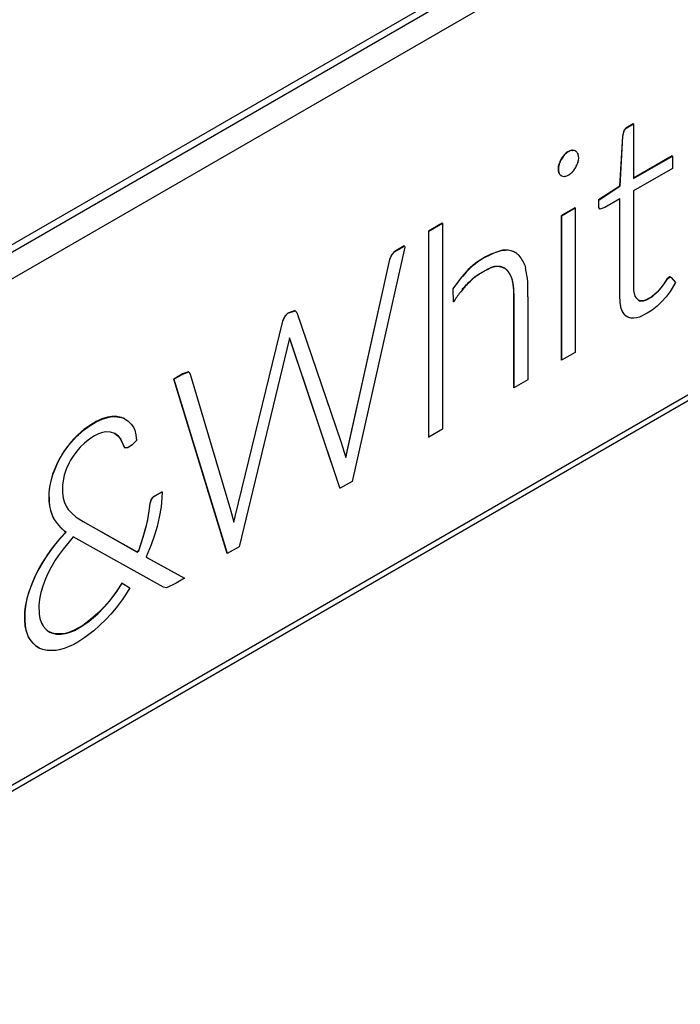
# Model space of a CAD drawing. Header units: millimetres. Extents: x 0 to 287, y 0 to 200.
# Tile 41 of 45: x 275.74 to 277.74, y 111.18 to 114.16. Entities that reach past the tile are written whole.
import ezdxf

# ---------------------------------------------------------------- set-up
doc = ezdxf.new("R2010")
doc.units = ezdxf.units.MM
doc.layers.add('134.135_BW4_CTM-', color=7, linetype='Continuous')
doc.layers.add('Standard', color=7, linetype='Continuous')

# ---------------------------------------------------------------- blocks, each defined once
blk = doc.blocks.new('SE')
at = {"layer": '134.135_BW4_CTM-', "color": 7, "linetype": 'Continuous'}
for p, q in [((282.0553, 117.1363), (273.6902, 112.3068)), ((273.7223, 112.3037), (281.6207, 116.8638)), ((273.7581, 112.2431), (281.6558, 116.8028)), ((281.6558, 115.2695), (273.7581, 110.7098)), ((273.7472, 110.6865), (281.6456, 115.2467)), ((277.5727, 113.8287), (277.5669, 113.8219)), ((277.5676, 113.8215), (277.5734, 113.8282)), ((277.5949, 113.8416), (277.5727, 113.8287)), ((277.5734, 113.8282), (277.5727, 113.8287)), ((277.5734, 113.8282), (277.5956, 113.8412)), ((277.5956, 113.8412), (277.5949, 113.8416)), ((277.5956, 113.8412), (277.5956, 113.6764)), ((277.5625, 113.8043), (277.554, 113.6534)), ((277.5547, 113.653), (277.5632, 113.8039)), ((277.5669, 113.8219), (277.5625, 113.8043)), ((277.5632, 113.8039), (277.5625, 113.8043)), ((277.5632, 113.8039), (277.5676, 113.8215)), ((277.5676, 113.8215), (277.5669, 113.8219)), ((277.3766, 113.7346), (277.3761, 113.7339)), ((277.3769, 113.7335), (277.3761, 113.7339)), ((277.377, 113.7354), (277.3766, 113.7346)), ((277.3773, 113.7342), (277.3766, 113.7346)), ((277.3769, 113.7335), (277.3773, 113.7342)), ((277.3777, 113.735), (277.377, 113.7354)), ((277.3773, 113.7342), (277.3777, 113.735)), ((277.3862, 113.7478), (277.3857, 113.7472)), ((277.3864, 113.7468), (277.3857, 113.7472)), ((277.3873, 113.7491), (277.3862, 113.7478)), ((277.3869, 113.7474), (277.3862, 113.7478)), ((277.3864, 113.7468), (277.3869, 113.7474)), ((277.3869, 113.7474), (277.3881, 113.7486)), ((277.3881, 113.7486), (277.3873, 113.7491)), ((277.4099, 113.7615), (277.4088, 113.7615)), ((277.4095, 113.761), (277.4088, 113.7615)), ((277.4095, 113.761), (277.4107, 113.7611)), ((277.4105, 113.7616), (277.4099, 113.7615)), ((277.4107, 113.7611), (277.4099, 113.7615)), ((277.4112, 113.7612), (277.4105, 113.7616)), ((277.4107, 113.7611), (277.4112, 113.7612)), ((277.4196, 113.7595), (277.4192, 113.7598)), ((277.4199, 113.7594), (277.4192, 113.7598)), ((277.4204, 113.7591), (277.4196, 113.7595)), ((277.4199, 113.7594), (277.4204, 113.7591)), ((277.4204, 113.7591), (277.4208, 113.7589)), ((277.4268, 113.7522), (277.4271, 113.7517)), ((277.4271, 113.7517), (277.4273, 113.7512)), ((277.7125, 113.7446), (277.5956, 113.6772)), ((277.5956, 113.6764), (277.7132, 113.7442)), ((277.7132, 113.7442), (277.7125, 113.7446)), ((277.7132, 113.7442), (277.7132, 113.7063)), ((277.3699, 113.7194), (277.3697, 113.7186)), ((277.3704, 113.7182), (277.3697, 113.7186)), ((277.3702, 113.7202), (277.3699, 113.7194)), ((277.3707, 113.719), (277.3699, 113.7194)), ((277.3709, 113.7198), (277.3702, 113.7202)), ((277.3704, 113.7182), (277.3707, 113.719)), ((277.3707, 113.719), (277.3709, 113.7198)), ((277.4204, 113.7094), (277.42, 113.7086)), ((277.4208, 113.7101), (277.4204, 113.7094)), ((277.427, 113.7241), (277.4268, 113.7234)), ((277.4273, 113.7249), (277.427, 113.7241)), ((277.7132, 113.7063), (277.5956, 113.6384)), ((277.3697, 113.6926), (277.37, 113.6921)), ((277.3704, 113.6922), (277.3697, 113.6926)), ((277.37, 113.6921), (277.3702, 113.6916)), ((277.3707, 113.6917), (277.37, 113.6921)), ((277.3709, 113.6912), (277.3702, 113.6916)), ((277.3707, 113.6917), (277.3704, 113.6922)), ((277.3709, 113.6912), (277.3707, 113.6917)), ((277.3761, 113.6851), (277.3765, 113.6849)), ((277.3768, 113.6847), (277.3761, 113.6851)), ((277.3772, 113.6845), (277.3765, 113.6849)), ((277.3772, 113.6845), (277.3768, 113.6847)), ((277.3777, 113.6842), (277.3772, 113.6845)), ((277.3869, 113.6824), (277.3864, 113.6824)), ((277.3875, 113.6825), (277.3869, 113.6824)), ((277.4107, 113.6962), (277.4101, 113.6956)), ((277.4112, 113.6968), (277.4107, 113.6962)), ((277.554, 113.6534), (277.49, 113.6112)), ((277.4907, 113.6108), (277.5547, 113.653)), ((277.5547, 113.653), (277.554, 113.6534)), ((277.5538, 113.6143), (277.5087, 113.5883)), ((277.5538, 113.3226), (277.5538, 113.6143)), ((277.5956, 113.6384), (277.596, 113.337)), ((277.4183, 113.5877), (277.3774, 113.5641)), ((277.3781, 113.5636), (277.419, 113.5873)), ((277.419, 113.5873), (277.4183, 113.5877)), ((277.419, 113.5873), (277.419, 113.1497)), ((277.49, 113.6112), (277.4901, 113.5888)), ((277.4907, 113.6108), (277.49, 113.6112)), ((277.4901, 113.5888), (277.4931, 113.5841)), ((277.4908, 113.5884), (277.4901, 113.5888)), ((277.4908, 113.5884), (277.4907, 113.6108)), ((277.4938, 113.5837), (277.4908, 113.5884)), ((277.4938, 113.5837), (277.4931, 113.5841)), ((277.5087, 113.5883), (277.4938, 113.5837)), ((277.5531, 113.6139), (277.5531, 113.3231)), ((277.3774, 113.5641), (277.3774, 113.1265)), ((277.3781, 113.5636), (277.3774, 113.5641)), ((277.3781, 113.1261), (277.3781, 113.5636)), ((277.0169, 113.541), (276.975, 113.5169)), ((276.9758, 113.5165), (277.0176, 113.5406)), ((277.0176, 113.5406), (277.0169, 113.541)), ((277.0176, 113.5406), (277.0176, 112.9174)), ((276.975, 113.5169), (276.975, 112.8936)), ((276.9758, 113.5165), (276.975, 113.5169)), ((276.9758, 112.8932), (276.9758, 113.5165)), ((276.9039, 113.468), (276.7436, 112.7593)), ((276.9017, 113.472), (276.8711, 113.4545)), ((276.8718, 113.4541), (276.9024, 113.4716)), ((276.9024, 113.4716), (276.9017, 113.472)), ((276.9024, 113.4716), (276.9039, 113.468)), ((276.8637, 113.4466), (276.8569, 113.4313)), ((276.8576, 113.4308), (276.8644, 113.4462)), ((276.8711, 113.4545), (276.8637, 113.4466)), ((276.8644, 113.4462), (276.8637, 113.4466)), ((276.8644, 113.4462), (276.8718, 113.4541)), ((276.8718, 113.4541), (276.8711, 113.4545)), ((277.203, 113.4593), (277.199, 113.4589)), ((277.1997, 113.4585), (277.199, 113.4589)), ((277.1997, 113.4585), (277.2037, 113.4589)), ((277.207, 113.4597), (277.203, 113.4593)), ((277.2037, 113.4589), (277.203, 113.4593)), ((277.2037, 113.4589), (277.2077, 113.4593)), ((277.2077, 113.4593), (277.207, 113.4597)), ((277.2411, 113.4506), (277.2404, 113.451)), ((277.2411, 113.4506), (277.2438, 113.4485)), ((277.2438, 113.4485), (277.2464, 113.4464)), ((276.8569, 113.4313), (276.7284, 112.8507)), ((276.7291, 112.8502), (276.8576, 113.4308)), ((276.8576, 113.4308), (276.8569, 113.4313)), ((277.2663, 113.4142), (277.2676, 113.4099)), ((277.2676, 113.4099), (277.269, 113.4056)), ((277.0771, 113.3795), (277.0714, 113.3725)), ((277.0721, 113.3721), (277.0778, 113.3791)), ((277.0778, 113.3791), (277.0771, 113.3795)), ((277.2074, 113.4035), (277.2097, 113.4015)), ((277.2081, 113.4031), (277.2074, 113.4035)), ((277.2104, 113.4011), (277.2081, 113.4031)), ((277.2097, 113.4015), (277.2126, 113.399)), ((277.2104, 113.4011), (277.2097, 113.4015)), ((277.2133, 113.3986), (277.2104, 113.4011)), ((277.2133, 113.3986), (277.2126, 113.399)), ((277.7041, 113.3783), (277.697, 113.3715)), ((277.6977, 113.3711), (277.7048, 113.3779)), ((277.7088, 113.3772), (277.7041, 113.3783)), ((277.7048, 113.3779), (277.7041, 113.3783)), ((277.7048, 113.3779), (277.7095, 113.3768)), ((277.7095, 113.3768), (277.7088, 113.3772)), ((277.7095, 113.3768), (277.7226, 113.361)), ((277.0696, 113.3703), (277.0492, 113.3426)), ((277.0499, 113.3422), (277.0703, 113.3699)), ((277.0714, 113.3725), (277.0696, 113.3703)), ((277.0703, 113.3699), (277.0696, 113.3703)), ((277.0703, 113.3699), (277.0721, 113.3721)), ((277.0721, 113.3721), (277.0714, 113.3725)), ((277.683, 113.3513), (277.667, 113.3322)), ((277.6677, 113.3318), (277.6837, 113.3508)), ((277.6946, 113.3682), (277.683, 113.3513)), ((277.6837, 113.3508), (277.683, 113.3513)), ((277.6837, 113.3508), (277.6953, 113.3678)), ((277.697, 113.3715), (277.6946, 113.3682)), ((277.6953, 113.3678), (277.6946, 113.3682)), ((277.6953, 113.3678), (277.6977, 113.3711)), ((277.6977, 113.3711), (277.697, 113.3715)), ((277.7226, 113.361), (277.7064, 113.3342)), ((277.0492, 113.3426), (277.0498, 113.303)), ((277.0499, 113.3422), (277.0492, 113.3426)), ((277.0505, 113.3026), (277.0499, 113.3422)), ((277.0725, 113.3332), (277.071, 113.3313)), ((277.0776, 113.3397), (277.0725, 113.3332)), ((277.2757, 113.3182), (277.2757, 113.2835)), ((277.5531, 113.3231), (277.5544, 113.3006)), ((277.5538, 113.3226), (277.5531, 113.3231)), ((277.5551, 113.3002), (277.5538, 113.3226)), ((277.596, 113.337), (277.6, 113.3204)), ((277.6, 113.3204), (277.6025, 113.3159)), ((277.6517, 113.3188), (277.6341, 113.3089)), ((277.6348, 113.3085), (277.6524, 113.3184)), ((277.667, 113.3322), (277.6517, 113.3188)), ((277.6524, 113.3184), (277.6517, 113.3188)), ((277.6524, 113.3184), (277.6677, 113.3318)), ((277.6677, 113.3318), (277.667, 113.3322)), ((277.6941, 113.3181), (277.68, 113.3024)), ((277.7064, 113.3342), (277.6941, 113.3181)), ((277.0505, 113.3026), (277.0498, 113.303)), ((277.2331, 113.2944), (277.2331, 113.2597)), ((277.2338, 113.294), (277.2331, 113.2944)), ((277.2338, 113.2593), (277.2338, 113.294)), ((277.5544, 113.3006), (277.5575, 113.2835)), ((277.5551, 113.3002), (277.5544, 113.3006)), ((277.5582, 113.2831), (277.5551, 113.3002)), ((277.6025, 113.3159), (277.6107, 113.3075)), ((277.6133, 113.3068), (277.6104, 113.3078)), ((277.6107, 113.3075), (277.614, 113.3063)), ((277.6256, 113.3063), (277.6133, 113.3068)), ((277.614, 113.3063), (277.6133, 113.3068)), ((277.614, 113.3063), (277.6263, 113.3059)), ((277.6341, 113.3089), (277.6256, 113.3063)), ((277.6263, 113.3059), (277.6256, 113.3063)), ((277.6263, 113.3059), (277.6348, 113.3085)), ((277.6348, 113.3085), (277.6341, 113.3089)), ((277.6671, 113.2902), (277.6521, 113.2776)), ((277.68, 113.3024), (277.6671, 113.2902)), ((276.5404, 113.2599), (276.5334, 113.2443)), ((276.5341, 113.2439), (276.5411, 113.2595)), ((276.549, 113.2687), (276.5404, 113.2599)), ((276.5411, 113.2595), (276.5404, 113.2599)), ((276.5411, 113.2595), (276.5497, 113.2682)), ((276.5711, 113.2764), (276.549, 113.2687)), ((276.5497, 113.2682), (276.549, 113.2687)), ((276.5497, 113.2682), (276.5718, 113.276)), ((276.5718, 113.276), (276.5711, 113.2764)), ((276.5718, 113.276), (276.5766, 113.2711)), ((276.5766, 113.2711), (276.7094, 112.8806)), ((277.2331, 113.2597), (277.2331, 113.0426)), ((277.2338, 113.2593), (277.2331, 113.2597)), ((277.2338, 113.0422), (277.2338, 113.2593)), ((277.2757, 113.2835), (277.2757, 113.0664)), ((277.5575, 113.2835), (277.5614, 113.2737)), ((277.5582, 113.2831), (277.5575, 113.2835)), ((277.5621, 113.2733), (277.5582, 113.2831)), ((277.5614, 113.2737), (277.5678, 113.2647)), ((277.5621, 113.2733), (277.5614, 113.2737)), ((277.5685, 113.2643), (277.5621, 113.2733)), ((277.5678, 113.2647), (277.5723, 113.26)), ((277.5685, 113.2643), (277.5678, 113.2647)), ((277.573, 113.2596), (277.5685, 113.2643)), ((277.573, 113.2596), (277.5723, 113.26)), ((277.5785, 113.2565), (277.573, 113.2596)), ((277.5873, 113.2539), (277.5785, 113.2565)), ((277.614, 113.2566), (277.6051, 113.254)), ((277.6371, 113.2684), (277.614, 113.2566)), ((277.6521, 113.2776), (277.6371, 113.2684)), ((276.5334, 113.2443), (276.3891, 112.6532)), ((276.3898, 112.6528), (276.5341, 113.2439)), ((276.5341, 113.2439), (276.5334, 113.2443)), ((277.5962, 113.2531), (277.5873, 113.2539)), ((277.6051, 113.254), (277.5962, 113.2531)), ((276.5537, 113.1885), (276.4018, 112.5619)), ((276.5548, 113.1937), (276.5537, 113.1885)), ((276.5546, 113.1927), (276.7061, 112.7409)), ((276.7069, 112.7405), (276.5548, 113.1937)), ((277.419, 113.1497), (277.3781, 113.1261)), ((277.3781, 113.1261), (277.3774, 113.1265)), ((276.2308, 113.0847), (276.2038, 113.0691)), ((276.2045, 113.0687), (276.2315, 113.0843)), ((276.2485, 113.0911), (276.2308, 113.0847)), ((276.2315, 113.0843), (276.2308, 113.0847)), ((276.2315, 113.0843), (276.2493, 113.0907)), ((276.2493, 113.0907), (276.2485, 113.0911)), ((276.2493, 113.0907), (276.2534, 113.0838)), ((276.2534, 113.0838), (276.3756, 112.673)), ((276.2038, 113.0691), (276.3655, 112.5418)), ((276.2045, 113.0687), (276.2038, 113.0691)), ((276.3662, 112.5414), (276.2045, 113.0687)), ((277.2757, 113.0664), (277.2338, 113.0422)), ((277.2338, 113.0422), (277.2331, 113.0426)), ((275.9689, 112.9403), (275.9469, 112.9271)), ((275.9476, 112.9267), (275.9696, 112.9399)), ((275.9863, 112.9485), (275.9689, 112.9403)), ((275.9696, 112.9399), (275.9689, 112.9403)), ((275.9696, 112.9399), (275.987, 112.9481)), ((276.0039, 112.9537), (275.9863, 112.9485)), ((275.987, 112.9481), (275.9863, 112.9485)), ((275.987, 112.9481), (276.0046, 112.9533)), ((276.0164, 112.9558), (276.0039, 112.9537)), ((276.0046, 112.9533), (276.0039, 112.9537)), ((276.0046, 112.9533), (276.0171, 112.9554)), ((276.0313, 112.9556), (276.0164, 112.9558)), ((276.0171, 112.9554), (276.0164, 112.9558)), ((276.0171, 112.9554), (276.032, 112.9552)), ((276.045, 112.9533), (276.0313, 112.9556)), ((276.032, 112.9552), (276.0313, 112.9556)), ((276.032, 112.9552), (276.0458, 112.9529)), ((276.0551, 112.9497), (276.045, 112.9533)), ((276.0458, 112.9529), (276.045, 112.9533)), ((276.0458, 112.9529), (276.0558, 112.9492)), ((276.0558, 112.9492), (276.0551, 112.9497)), ((276.0558, 112.9492), (276.066, 112.9422)), ((276.066, 112.9422), (276.0756, 112.9327)), ((276.0756, 112.9327), (276.082, 112.9232)), ((275.9146, 112.9011), (275.9113, 112.898)), ((275.912, 112.8976), (275.9153, 112.9007)), ((275.9319, 112.9161), (275.9146, 112.9011)), ((275.9153, 112.9007), (275.9146, 112.9011)), ((275.9153, 112.9007), (275.9326, 112.9157)), ((275.9469, 112.9271), (275.9319, 112.9161)), ((275.9326, 112.9157), (275.9319, 112.9161)), ((275.9326, 112.9157), (275.9476, 112.9267)), ((275.9476, 112.9267), (275.9469, 112.9271)), ((275.9763, 112.9036), (275.9641, 112.8974)), ((275.9888, 112.9079), (275.9763, 112.9036)), ((275.9985, 112.9098), (275.9888, 112.9079)), ((276.0123, 112.9089), (275.9985, 112.9098)), ((276.0254, 112.9049), (276.0123, 112.9089)), ((276.0251, 112.905), (276.0359, 112.8966)), ((276.0366, 112.8962), (276.0254, 112.9049)), ((276.082, 112.9232), (276.0859, 112.9142)), ((276.0859, 112.9142), (276.0897, 112.9006)), ((276.0897, 112.9006), (276.0915, 112.8828)), ((277.0176, 112.9174), (276.9758, 112.8932)), ((275.8856, 112.8691), (275.8725, 112.8515)), ((275.8998, 112.8861), (275.8856, 112.8691)), ((275.8863, 112.8687), (275.8856, 112.8691)), ((275.8863, 112.8687), (275.9005, 112.8857)), ((275.9113, 112.898), (275.8998, 112.8861)), ((275.9005, 112.8857), (275.8998, 112.8861)), ((275.9005, 112.8857), (275.912, 112.8976)), ((275.912, 112.8976), (275.9113, 112.898)), ((275.9339, 112.8755), (275.9211, 112.8634)), ((275.9501, 112.8882), (275.9339, 112.8755)), ((275.9641, 112.8974), (275.9501, 112.8882)), ((276.0359, 112.8966), (276.0425, 112.8887)), ((276.0366, 112.8962), (276.0359, 112.8966)), ((276.0432, 112.8883), (276.0366, 112.8962)), ((276.0425, 112.8887), (276.0553, 112.8614)), ((276.0432, 112.8883), (276.0425, 112.8887)), ((276.056, 112.861), (276.0432, 112.8883)), ((276.0782, 112.8701), (276.0651, 112.8607)), ((276.0915, 112.8828), (276.0782, 112.8701)), ((276.7094, 112.8806), (276.7251, 112.832)), ((276.9758, 112.8932), (276.975, 112.8936)), ((275.8668, 112.8431), (275.8587, 112.8292)), ((275.8594, 112.8288), (275.8676, 112.8427)), ((275.8725, 112.8515), (275.8668, 112.8431)), ((275.8676, 112.8427), (275.8668, 112.8431)), ((275.8676, 112.8427), (275.8732, 112.851)), ((275.8732, 112.851), (275.8725, 112.8515)), ((275.8732, 112.851), (275.8863, 112.8687)), ((275.9147, 112.856), (275.9015, 112.8391)), ((275.9211, 112.8634), (275.9147, 112.856)), ((276.056, 112.861), (276.0553, 112.8614)), ((276.0651, 112.8607), (276.056, 112.861)), ((276.7284, 112.8507), (276.7246, 112.8335)), ((276.7251, 112.832), (276.7291, 112.8502)), ((276.7291, 112.8502), (276.7284, 112.8507)), ((275.8491, 112.81), (275.8409, 112.7904)), ((275.8416, 112.7899), (275.8498, 112.8095)), ((275.8587, 112.8292), (275.8491, 112.81)), ((275.8498, 112.8095), (275.8491, 112.81)), ((275.8498, 112.8095), (275.8594, 112.8288)), ((275.8594, 112.8288), (275.8587, 112.8292)), ((275.8876, 112.816), (275.8788, 112.7963)), ((275.8915, 112.8234), (275.8876, 112.816)), ((275.9015, 112.8391), (275.8915, 112.8234)), ((275.8375, 112.7813), (275.833, 112.7656)), ((275.8337, 112.7652), (275.8382, 112.7808)), ((275.8409, 112.7904), (275.8375, 112.7813)), ((275.8382, 112.7808), (275.8375, 112.7813)), ((275.8382, 112.7808), (275.8416, 112.7899)), ((275.8416, 112.7899), (275.8409, 112.7904)), ((275.8788, 112.7963), (275.8726, 112.7784)), ((275.833, 112.7656), (275.8284, 112.7433)), ((275.8291, 112.7429), (275.8337, 112.7652)), ((275.8337, 112.7652), (275.833, 112.7656)), ((275.8701, 112.7675), (275.8671, 112.7482)), ((275.8726, 112.7784), (275.8701, 112.7675)), ((276.7436, 112.7593), (276.7075, 112.7385)), ((275.8284, 112.7433), (275.8264, 112.7251)), ((275.8264, 112.7251), (275.8266, 112.6999)), ((275.8271, 112.7247), (275.8264, 112.7251)), ((275.8271, 112.7247), (275.8291, 112.7429)), ((275.8273, 112.6995), (275.8271, 112.7247)), ((275.8291, 112.7429), (275.8284, 112.7433)), ((275.8671, 112.7482), (275.8673, 112.7258)), ((275.8673, 112.7258), (275.8693, 112.7084)), ((276.1685, 112.7283), (276.142, 112.7129)), ((276.1427, 112.7125), (276.1692, 112.7279)), ((276.1692, 112.7279), (276.1684, 112.7099)), ((276.1692, 112.7279), (276.1685, 112.7283)), ((276.7061, 112.7409), (276.7068, 112.7389)), ((276.7069, 112.7405), (276.7061, 112.7409)), ((276.7075, 112.7385), (276.7068, 112.7389)), ((276.7075, 112.7385), (276.7069, 112.7405)), ((275.8266, 112.6999), (275.8278, 112.6858)), ((275.8273, 112.6995), (275.8266, 112.6999)), ((275.8285, 112.6854), (275.8273, 112.6995)), ((275.8693, 112.7084), (275.8733, 112.6955)), ((275.8733, 112.6955), (275.8796, 112.6821)), ((276.132, 112.693), (276.1291, 112.6702)), ((276.1298, 112.6698), (276.1327, 112.6926)), ((276.1358, 112.7054), (276.132, 112.693)), ((276.1327, 112.6926), (276.132, 112.693)), ((276.1327, 112.6926), (276.1365, 112.705)), ((276.142, 112.7129), (276.1358, 112.7054)), ((276.1365, 112.705), (276.1358, 112.7054)), ((276.1365, 112.705), (276.1427, 112.7125)), ((276.1427, 112.7125), (276.142, 112.7129)), ((276.1684, 112.7099), (276.1657, 112.6826)), ((275.8278, 112.6858), (275.8309, 112.6718)), ((275.8285, 112.6854), (275.8278, 112.6858)), ((275.8316, 112.6714), (275.8285, 112.6854)), ((275.8309, 112.6718), (275.836, 112.6568)), ((275.8316, 112.6714), (275.8309, 112.6718)), ((275.8367, 112.6564), (275.8316, 112.6714)), ((275.8796, 112.6821), (275.8847, 112.6745)), ((275.8847, 112.6745), (275.8941, 112.6639)), ((275.8941, 112.6639), (275.9085, 112.6511)), ((276.1291, 112.6702), (276.1244, 112.6438)), ((276.1251, 112.6434), (276.1298, 112.6698)), ((276.1298, 112.6698), (276.1291, 112.6702)), ((276.1657, 112.6826), (276.1602, 112.6517)), ((276.3756, 112.673), (276.3855, 112.6359)), ((275.836, 112.6568), (275.8374, 112.6532)), ((275.8367, 112.6564), (275.836, 112.6568)), ((275.8381, 112.6528), (275.8367, 112.6564)), ((275.8374, 112.6532), (275.8422, 112.6444)), ((275.8381, 112.6528), (275.8374, 112.6532)), ((275.8429, 112.644), (275.8381, 112.6528)), ((275.8422, 112.6444), (275.8511, 112.6321)), ((275.8429, 112.644), (275.8422, 112.6444)), ((275.8518, 112.6317), (275.8429, 112.644)), ((275.8511, 112.6321), (275.8614, 112.6204)), ((275.8518, 112.6317), (275.8511, 112.6321)), ((275.8621, 112.62), (275.8518, 112.6317)), ((275.9085, 112.6511), (275.9294, 112.6378)), ((276.0926, 112.546), (275.9292, 112.6379)), ((275.9294, 112.6378), (276.0933, 112.5456)), ((276.1244, 112.6438), (276.1206, 112.6262)), ((276.1213, 112.6258), (276.1251, 112.6434)), ((276.1251, 112.6434), (276.1244, 112.6438)), ((276.1602, 112.6517), (276.1536, 112.6232)), ((276.3891, 112.6532), (276.385, 112.6374)), ((276.3855, 112.6359), (276.3898, 112.6528)), ((276.3898, 112.6528), (276.3891, 112.6532)), ((275.8772, 112.6062), (275.8605, 112.5878)), ((275.8612, 112.5874), (275.8779, 112.6058)), ((275.8614, 112.6204), (275.8731, 112.6093)), ((275.8621, 112.62), (275.8614, 112.6204)), ((275.8738, 112.6089), (275.8621, 112.62)), ((275.8731, 112.6093), (275.8772, 112.6062)), ((275.8738, 112.6089), (275.8731, 112.6093)), ((275.8779, 112.6058), (275.8738, 112.6089)), ((275.8779, 112.6058), (275.8772, 112.6062)), ((276.1206, 112.6262), (276.1109, 112.5912)), ((276.1116, 112.5908), (276.1213, 112.6258)), ((276.1213, 112.6258), (276.1206, 112.6262)), ((276.1536, 112.6232), (276.1459, 112.5972)), ((275.8605, 112.5878), (275.8423, 112.5659)), ((275.843, 112.5654), (275.8612, 112.5874)), ((275.8612, 112.5874), (275.8605, 112.5878)), ((275.8871, 112.5771), (275.8689, 112.5548)), ((275.8958, 112.5871), (275.8871, 112.5771)), ((275.8996, 112.5913), (275.8958, 112.5871)), ((276.1732, 112.4393), (275.8996, 112.5913)), ((276.1109, 112.5912), (276.0975, 112.5494)), ((276.0982, 112.549), (276.1116, 112.5908)), ((276.1116, 112.5908), (276.1109, 112.5912)), ((276.1459, 112.5972), (276.136, 112.5677)), ((275.834, 112.5553), (275.8218, 112.538)), ((275.8225, 112.5376), (275.8347, 112.5548)), ((275.8423, 112.5659), (275.834, 112.5553)), ((275.8347, 112.5548), (275.834, 112.5553)), ((275.8347, 112.5548), (275.843, 112.5654)), ((275.843, 112.5654), (275.8423, 112.5659)), ((275.8689, 112.5548), (275.8541, 112.5346)), ((276.0975, 112.5494), (276.0926, 112.546)), ((276.0933, 112.5456), (276.0926, 112.546)), ((276.0933, 112.5456), (276.0982, 112.549)), ((276.0982, 112.549), (276.0975, 112.5494)), ((276.136, 112.5677), (276.1205, 112.5309)), ((276.3662, 112.5414), (276.3655, 112.5418)), ((276.4018, 112.5619), (276.3662, 112.5414)), ((275.8075, 112.5155), (275.7943, 112.4929)), ((275.795, 112.4925), (275.8082, 112.5151)), ((275.8218, 112.538), (275.8075, 112.5155)), ((275.8082, 112.5151), (275.8075, 112.5155)), ((275.8082, 112.5151), (275.8225, 112.5376)), ((275.8225, 112.5376), (275.8218, 112.538)), ((275.8452, 112.5208), (275.8318, 112.4981)), ((275.8541, 112.5346), (275.8452, 112.5208)), ((276.1205, 112.5309), (276.1241, 112.5285)), ((276.2356, 112.4667), (276.124, 112.5286)), ((276.1241, 112.5285), (276.2363, 112.4663)), ((275.7924, 112.4894), (275.7838, 112.4719)), ((275.7846, 112.4714), (275.7931, 112.489)), ((275.7943, 112.4929), (275.7924, 112.4894)), ((275.7931, 112.489), (275.7924, 112.4894)), ((275.7931, 112.489), (275.795, 112.4925)), ((275.795, 112.4925), (275.7943, 112.4929)), ((275.8318, 112.4981), (275.8218, 112.4785)), ((275.7838, 112.4719), (275.7744, 112.4495)), ((275.7751, 112.4491), (275.7846, 112.4714)), ((275.7846, 112.4714), (275.7838, 112.4719)), ((275.8159, 112.4647), (275.8075, 112.4423)), ((275.8218, 112.4785), (275.8159, 112.4647)), ((276.2114, 112.4519), (276.1824, 112.4375)), ((276.2363, 112.4663), (276.2114, 112.4519)), ((276.2363, 112.4663), (276.2356, 112.4667)), ((275.7662, 112.4271), (275.7641, 112.4208)), ((275.7648, 112.4204), (275.7669, 112.4267)), ((275.7744, 112.4495), (275.7662, 112.4271)), ((275.7669, 112.4267), (275.7662, 112.4271)), ((275.7669, 112.4267), (275.7751, 112.4491)), ((275.7751, 112.4491), (275.7744, 112.4495)), ((275.8019, 112.423), (275.7979, 112.4029)), ((275.8075, 112.4423), (275.8019, 112.423)), ((276.0321, 112.428), (276.0159, 112.4062)), ((276.0166, 112.4058), (276.0328, 112.4276)), ((276.0473, 112.4517), (276.0321, 112.428)), ((276.0328, 112.4276), (276.0321, 112.428)), ((276.0328, 112.4276), (276.048, 112.4513)), ((276.048, 112.4513), (276.0473, 112.4517)), ((276.048, 112.4513), (276.0715, 112.4376)), ((276.0715, 112.4376), (276.0583, 112.416)), ((276.1824, 112.4375), (276.1732, 112.4393)), ((275.7597, 112.4048), (275.755, 112.3816)), ((275.7557, 112.3812), (275.7604, 112.4044)), ((275.7641, 112.4208), (275.7597, 112.4048)), ((275.7604, 112.4044), (275.7597, 112.4048)), ((275.7604, 112.4044), (275.7648, 112.4204)), ((275.7648, 112.4204), (275.7641, 112.4208)), ((275.7979, 112.4029), (275.796, 112.3849)), ((276.0093, 112.3979), (275.9933, 112.3799)), ((275.994, 112.3795), (276.01, 112.3975)), ((276.0159, 112.4062), (276.0093, 112.3979)), ((276.01, 112.3975), (276.0093, 112.3979)), ((276.01, 112.3975), (276.0166, 112.4058)), ((276.0166, 112.4058), (276.0159, 112.4062)), ((276.0474, 112.4007), (276.0294, 112.3771)), ((276.0583, 112.416), (276.0474, 112.4007)), ((275.7529, 112.3637), (275.7528, 112.3386)), ((275.755, 112.3816), (275.7529, 112.3637)), ((275.7536, 112.3633), (275.7529, 112.3637)), ((275.7535, 112.3382), (275.7536, 112.3633)), ((275.7536, 112.3633), (275.7557, 112.3812)), ((275.7557, 112.3812), (275.755, 112.3816)), ((275.796, 112.3849), (275.7965, 112.358)), ((275.9933, 112.3799), (275.9741, 112.3605)), ((275.9748, 112.3601), (275.994, 112.3795)), ((275.994, 112.3795), (275.9933, 112.3799)), ((276.0294, 112.3771), (276.0136, 112.3581)), ((275.7528, 112.3386), (275.7538, 112.3231)), ((275.7535, 112.3382), (275.7528, 112.3386)), ((275.7545, 112.3227), (275.7535, 112.3382)), ((275.7965, 112.358), (275.7988, 112.3446)), ((275.7988, 112.3446), (275.8034, 112.3309)), ((275.9468, 112.3371), (275.9284, 112.3239)), ((275.9291, 112.3235), (275.9476, 112.3367)), ((275.9665, 112.3534), (275.9468, 112.3371)), ((275.9476, 112.3367), (275.9468, 112.3371)), ((275.9476, 112.3367), (275.9672, 112.3529)), ((275.9741, 112.3605), (275.9665, 112.3534)), ((275.9672, 112.3529), (275.9665, 112.3534)), ((275.9672, 112.3529), (275.9748, 112.3601)), ((275.9748, 112.3601), (275.9741, 112.3605)), ((275.9993, 112.3429), (275.9792, 112.3231)), ((276.0136, 112.3581), (275.9993, 112.3429)), ((275.7538, 112.3231), (275.7566, 112.3093)), ((275.7545, 112.3227), (275.7538, 112.3231)), ((275.7573, 112.3089), (275.7545, 112.3227)), ((275.7566, 112.3093), (275.7613, 112.2949)), ((275.7573, 112.3089), (275.7566, 112.3093)), ((275.762, 112.2945), (275.7573, 112.3089)), ((275.8034, 112.3309), (275.8083, 112.3219)), ((275.8083, 112.3219), (275.8095, 112.3203)), ((275.8095, 112.3203), (275.8183, 112.3109)), ((275.8183, 112.3109), (275.8283, 112.3036)), ((275.8366, 112.3001), (275.828, 112.3038)), ((275.8283, 112.3036), (275.8373, 112.2997)), ((275.9028, 112.3091), (275.8863, 112.3027)), ((275.887, 112.3023), (275.9035, 112.3087)), ((275.9284, 112.3239), (275.9028, 112.3091)), ((275.9035, 112.3087), (275.9028, 112.3091)), ((275.9035, 112.3087), (275.9291, 112.3235)), ((275.9291, 112.3235), (275.9284, 112.3239)), ((275.9619, 112.3076), (275.9546, 112.3018)), ((275.9792, 112.3231), (275.9619, 112.3076)), ((275.7613, 112.2949), (275.7638, 112.2889)), ((275.762, 112.2945), (275.7613, 112.2949)), ((275.7645, 112.2885), (275.762, 112.2945)), ((275.7638, 112.2889), (275.7684, 112.2811)), ((275.7645, 112.2885), (275.7638, 112.2889)), ((275.7691, 112.2807), (275.7645, 112.2885)), ((275.7684, 112.2811), (275.7767, 112.271)), ((275.7691, 112.2807), (275.7684, 112.2811)), ((275.7774, 112.2706), (275.7691, 112.2807)), ((275.8485, 112.298), (275.8366, 112.3001)), ((275.8373, 112.2997), (275.8366, 112.3001)), ((275.8373, 112.2997), (275.8492, 112.2975)), ((275.8627, 112.2977), (275.8485, 112.298)), ((275.8492, 112.2975), (275.8485, 112.298)), ((275.8492, 112.2975), (275.8634, 112.2973)), ((275.8755, 112.2996), (275.8627, 112.2977)), ((275.8634, 112.2973), (275.8627, 112.2977)), ((275.8634, 112.2973), (275.8762, 112.2992)), ((275.8863, 112.3027), (275.8755, 112.2996)), ((275.8762, 112.2992), (275.8755, 112.2996)), ((275.8762, 112.2992), (275.887, 112.3023)), ((275.887, 112.3023), (275.8863, 112.3027)), ((275.9141, 112.2733), (275.9013, 112.266)), ((275.9346, 112.2869), (275.9141, 112.2733)), ((275.9546, 112.3018), (275.9346, 112.2869)), ((275.7767, 112.271), (275.7859, 112.2625)), ((275.7774, 112.2706), (275.7767, 112.271)), ((275.7866, 112.2621), (275.7774, 112.2706)), ((275.7859, 112.2625), (275.796, 112.2556)), ((275.7866, 112.2621), (275.7859, 112.2625)), ((275.7967, 112.2551), (275.7866, 112.2621)), ((275.7967, 112.2551), (275.796, 112.2556)), ((275.7989, 112.2539), (275.7967, 112.2551)), ((275.8074, 112.2507), (275.7989, 112.2539)), ((275.8204, 112.2482), (275.8074, 112.2507)), ((275.8341, 112.2473), (275.8204, 112.2482)), ((275.8479, 112.248), (275.8341, 112.2473)), ((275.8571, 112.2497), (275.8479, 112.248)), ((275.8728, 112.2542), (275.8571, 112.2497)), ((275.8875, 112.2596), (275.8728, 112.2542)), ((275.9013, 112.266), (275.8875, 112.2596))]:
    blk.add_line(p, q, dxfattribs=at)
for centre, radius, start, end in [((277.4461, 113.6954), 0.0799, 151.1501, 161.8684), ((277.4468, 113.695), 0.0799, 151.1501, 161.8684), ((277.4463, 113.6937), 0.0809, 138.5405, 148.9899), ((277.447, 113.6933), 0.0809, 138.5405, 148.9899), ((277.4153, 113.7254), 0.0367, 100.2342, 139.7771), ((277.4161, 113.725), 0.0367, 100.2342, 139.7771), ((277.4112, 113.743), 0.0186, 64.4269, 92.206), ((277.4119, 113.7426), 0.0186, 64.4269, 92.206), ((277.4095, 113.7427), 0.0197, 28.7952, 55.2724), ((277.3921, 113.7381), 0.0376, 339.4945, 20.3748), ((277.4058, 113.7056), 0.0383, 160.1503, 199.9225), ((277.4065, 113.7052), 0.0383, 160.1503, 199.9225), ((277.3469, 113.7531), 0.0855, 318.7571, 328.6613), ((277.3395, 113.7548), 0.0928, 331.188, 340.2082), ((277.3868, 113.7008), 0.019, 208.9186, 235.74), ((277.3875, 113.7004), 0.019, 208.9186, 235.74), ((277.3858, 113.7014), 0.019, 244.7009, 271.7399), ((277.3799, 113.7216), 0.0399, 280.9126, 319.1479), ((277.2554, 113.2391), 0.227, 104.3832, 141.7804), ((277.2561, 113.2387), 0.227, 104.3832, 141.7804), ((277.2077, 113.3939), 0.0658, 60.2133, 90.6013), ((277.2084, 113.3935), 0.0658, 60.2133, 90.6013), ((277.1758, 113.3804), 0.0966, 20.4386, 43.057), ((276.954, 113.3376), 0.3223, 356.563, 12.1878), ((277.4634, 113.0298), 0.4949, 142.464, 146.5584)]:
    blk.add_arc(centre, radius, start, end, dxfattribs=at)
for points, knots in [([(277.0769, 113.3401), (277.104, 113.3705), (277.1194, 113.3812), (277.1347, 113.3918), (277.1598, 113.4045), (277.1848, 113.4173), (277.2074, 113.4035)], [0, 0, 0, 0.320607, 0.320607, 0.608484, 0.608484, 1, 1, 1]), ([(277.2081, 113.4031), (277.1855, 113.4168), (277.1605, 113.4041), (277.1354, 113.3914), (277.1201, 113.3808), (277.1047, 113.3701), (277.0776, 113.3397)], [0, 0, 0, 0.391516, 0.391516, 0.679393, 0.679393, 1, 1, 1]), ([(277.2126, 113.399), (277.2254, 113.3829), (277.2287, 113.3669), (277.232, 113.3509), (277.2326, 113.337), (277.2331, 113.3231), (277.2331, 113.3217), (277.2331, 113.3203), (277.2331, 113.3147), (277.2331, 113.3092), (277.2331, 113.2944)], [0, 0, 0, 0.376651, 0.376651, 0.645259, 0.645259, 0.774542, 0.774542, 0.831903, 0.831903, 1, 1, 1]), ([(277.2338, 113.294), (277.2338, 113.3088), (277.2338, 113.3143), (277.2338, 113.3199), (277.2338, 113.3213), (277.2338, 113.3227), (277.2333, 113.3366), (277.2327, 113.3505), (277.2294, 113.3665), (277.2261, 113.3825), (277.2133, 113.3986)], [0, 0, 0, 0.168097, 0.168097, 0.225458, 0.225458, 0.354741, 0.354741, 0.623349, 0.623349, 1, 1, 1])]:
    blk.add_open_spline(points, degree=2, knots=knots, dxfattribs=at)

msp = doc.modelspace()

# ---------------------------------------------------------------- block references
at = {"layer": 'Standard'}
msp.add_blockref('SE', (0, 0), dxfattribs=at)

doc.saveas('drawing.dxf')
